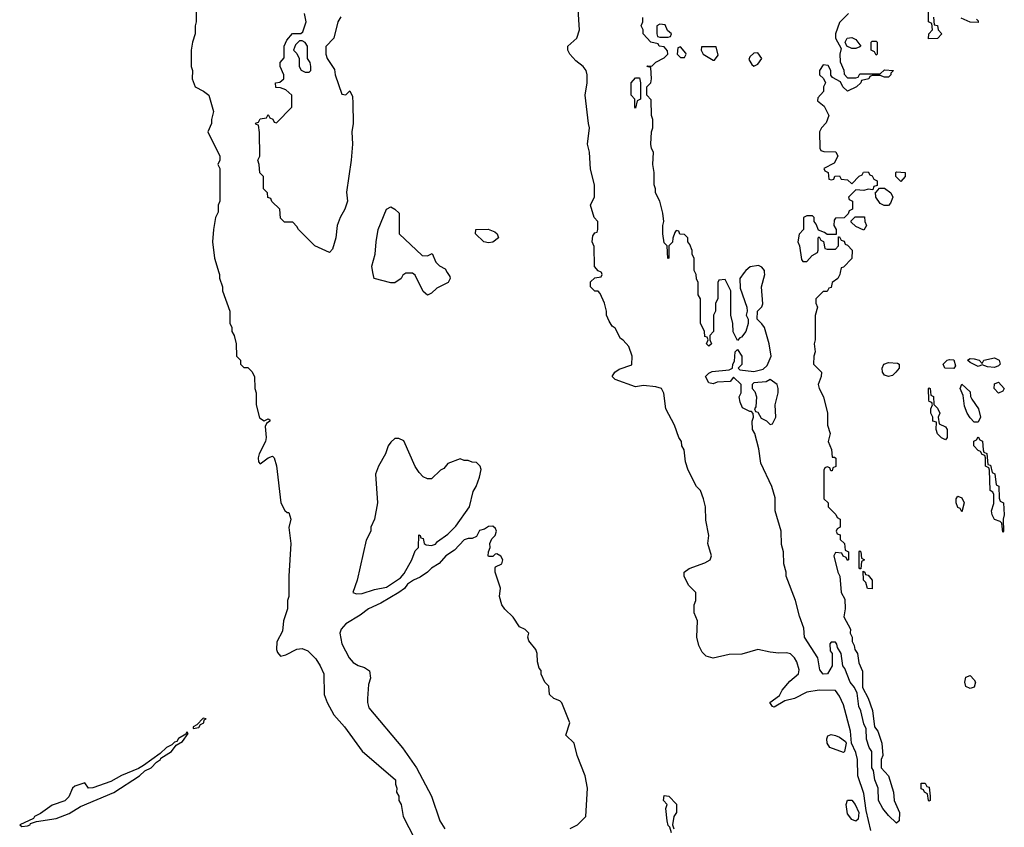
# Model space of a CAD drawing. Header units: inches. Extents: x 2789275 to 2951659, y 860290 to 1033804.
# Tile 84 of 256: x 2852991 to 2857818, y 977278 to 981240. Entities that reach past the tile are written whole.
import ezdxf

# ---------------------------------------------------------------- set-up
doc = ezdxf.new("R2010")
doc.units = ezdxf.units.IN
doc.header["$MEASUREMENT"] = 0
doc.layers.add('C8957', color=7, linetype='Continuous')
doc.layers.add('C8958', color=7, linetype='Continuous')

msp = doc.modelspace()

# ---------------------------------------------------------------- linework, layer by layer
at = {"layer": 'C8957', "color": 2}
for points, elevation in [([(2853968.1, 980000), (2853971.3, 979990), (2853971.6, 979971.6), (2853984.7, 979930), (2853984.7, 979910), (2854022, 979810), (2854022, 979750), (2854031.6, 979731.6), (2854032, 979710), (2854042, 979690), (2854052, 979650), (2854054, 979590), (2854074, 979570), (2854074, 979550), (2854090, 979534), (2854110, 979534), (2854130, 979514), (2854142, 979490), (2854144.7, 979430), (2854151, 979410), (2854151, 979350), (2854166.8, 979286.8), (2854190, 979271.3), (2854210, 979282), (2854216.9, 979276.9), (2854218, 979270), (2854201, 979259), (2854195.3, 979244.7), (2854199.3, 979190), (2854196.4, 979170), (2854166, 979110), (2854160.5, 979090), (2854162.8, 979070), (2854170, 979061), (2854209.4, 979090.6), (2854230, 979098), (2854238, 979090), (2854250.7, 979050.7), (2854271.3, 978870), (2854291.6, 978831.6), (2854302, 978822), (2854310, 978822), (2854321, 978790), (2854311.1, 978748.9), (2854320.7, 978670), (2854311, 978510), (2854311.3, 978410), (2854304.7, 978390), (2854304.7, 978350), (2854284.7, 978290), (2854279.6, 978240.4), (2854251.6, 978188.4), (2854251, 978150), (2854255.3, 978135.3), (2854270, 978118), (2854295.5, 978124.5), (2854350, 978151), (2854375.3, 978155.3), (2854403.6, 978143.6), (2854443.6, 978103.6), (2854464.7, 978070), (2854482, 978030), (2854484.7, 977930), (2854498, 977890), (2854531, 977830), (2854582.8, 977770), (2854670, 977651.3), (2854833.4, 977510), (2854834, 977490), (2854840.7, 977470), (2854838.8, 977450), (2854850.6, 977430), (2854850.7, 977410), (2854860.7, 977390), (2854870.8, 977330), (2854952.8, 977172.8)], 10), ([(2855087.1, 980000), (2855099.6, 979979.6), (2855102, 979970), (2855092, 979950), (2855036.9, 979923.1), (2855010, 979898), (2854990, 979889), (2854970, 979906), (2854930, 979986), (2854916.4, 979996.4), (2854883.6, 979996.4), (2854870, 979986), (2854862, 979970), (2854830, 979949), (2854810, 979948.7), (2854728.7, 979970), (2854722.9, 980000)], 10), ([(2857162.9, 977262.9), (2857140.1, 977360.1), (2857130, 977444), (2857099.5, 977530), (2857098, 977610), (2857090, 977644), (2857068.7, 977690), (2857064.4, 977750), (2857030, 977879), (2857010, 977921.2), (2856990, 977949), (2856911.2, 977951.2), (2856850, 977940.5), (2856790, 977909.3), (2856742.4, 977897.6), (2856690, 977866.6), (2856682, 977870), (2856668, 977890), (2856716.2, 977923.8), (2856729.6, 977950.4), (2856766, 977994), (2856809.2, 978030), (2856812, 978050), (2856800.9, 978090), (2856789.3, 978110), (2856770, 978129.3), (2856750, 978134.5), (2856712.1, 978132.1), (2856670, 978137), (2856610, 978149.4), (2856532.1, 978127.9), (2856470, 978125.6), (2856390, 978108.2), (2856356.8, 978116.8), (2856336.2, 978136.2), (2856319.8, 978170), (2856310.8, 978210), (2856314, 978290), (2856298, 978330), (2856298, 978370), (2856306, 978390), (2856306, 978430), (2856270, 978466), (2856249.2, 978510), (2856249, 978530), (2856272.5, 978547.5), (2856350, 978576), (2856375.3, 978590), (2856382, 978610), (2856364, 978670), (2856369, 978710), (2856354.6, 978785.4), (2856353.2, 978850), (2856344, 978890), (2856328, 978930), (2856309.1, 978949.1), (2856268.7, 979030), (2856255.3, 979070), (2856248, 979130), (2856238, 979150), (2856235.3, 979170), (2856222, 979190), (2856202, 979250), (2856158, 979330), (2856148.4, 979408.4), (2856138, 979430), (2856110, 979438), (2856050, 979445.2), (2856010, 979439), (2855910, 979475.3), (2855895.3, 979490), (2855908, 979510), (2855930, 979524.7), (2855992.9, 979547.1), (2855994, 979590), (2855977.2, 979637.2), (2855950, 979668), (2855936.4, 979676.4), (2855910, 979726), (2855896.4, 979736.4), (2855880.4, 979760.4), (2855868, 979790), (2855868, 979810), (2855858, 979850), (2855836.4, 979896.4), (2855827.3, 979907.3), (2855810, 979908), (2855788.7, 979930), (2855790, 979954), (2855810, 979974), (2855842, 979978), (2855846, 979990), (2855842.7, 980000)], 10), ([(2856543.1, 980000), (2856521, 979970), (2856522.8, 979922.8), (2856556, 979830), (2856558, 979810), (2856552, 979790), (2856562, 979770), (2856562, 979750), (2856551, 979710), (2856530, 979682), (2856521, 979679), (2856510, 979666), (2856488.9, 979708.9), (2856488, 979750), (2856478, 979790), (2856478, 979910), (2856450, 979966), (2856418, 979962), (2856414, 979950), (2856414, 979870), (2856402, 979850), (2856402, 979810), (2856392, 979790), (2856392, 979710), (2856374, 979690), (2856374, 979670), (2856382, 979650), (2856370, 979638), (2856358, 979650), (2856366, 979670), (2856362, 979682), (2856350, 979686), (2856348, 979710), (2856328.4, 979751.6), (2856328, 979870), (2856318, 979890), (2856318, 979950), (2856308.4, 979968.4), (2856308, 979990), (2856303, 980000)], 6), ([(2857013.9, 980000), (2857012, 979990), (2857002, 979970), (2856974, 979950), (2856970, 979926), (2856958, 979922), (2856950, 979906), (2856930, 979906), (2856894, 979870), (2856894, 979850), (2856902, 979830), (2856891.6, 979788.4), (2856891, 979670), (2856886, 979650), (2856891.3, 979610), (2856884.7, 979590), (2856882, 979550), (2856922, 979510), (2856921, 979490), (2856906, 979450), (2856911, 979430), (2856931, 979390), (2856951, 979310), (2856951.1, 979251.1), (2856964.7, 979210), (2856954, 979170), (2856971.1, 979131.1), (2856974, 979094), (2856986, 979094), (2856991.6, 979088.4), (2856991.6, 979048.4), (2856978, 979042), (2856974, 979026), (2856967.3, 979027.3), (2856962, 979042), (2856950, 979046), (2856938, 979042), (2856934, 979030), (2856934, 978890), (2856954, 978870), (2856954, 978850), (2856992.7, 978812.7), (2856998, 978798), (2857014, 978790), (2857014, 978750), (2856998, 978742), (2856994, 978730), (2856998, 978718), (2857012.7, 978712.7), (2857014, 978690), (2857034, 978670), (2857038, 978638), (2857054, 978630), (2857054, 978590), (2857050, 978586), (2857042, 978602), (2857027.3, 978607.3), (2857022, 978622), (2856990, 978626), (2856982, 978610), (2857002, 978530), (2857012, 978510), (2857018, 978430), (2857036.9, 978396.9), (2857038, 978350), (2857032, 978310), (2857064.7, 978250), (2857062, 978230), (2857072, 978210), (2857072, 978190), (2857082, 978170), (2857084.7, 978150), (2857098, 978130), (2857104.7, 978084.7), (2857123.6, 978043.6), (2857123.6, 977963.6), (2857151.1, 977911.1), (2857171.1, 977851.1), (2857182, 977770), (2857198, 977750), (2857218, 977690), (2857222, 977630), (2857214, 977610), (2857214, 977570), (2857250.8, 977530.8), (2857274.8, 977450), (2857278, 977410), (2857304.7, 977350), (2857302, 977310), (2857290, 977298), (2857250, 977335.3), (2857222, 977370), (2857202, 977410), (2857199, 977470), (2857184, 977510), (2857176.4, 977556.4), (2857169, 977570), (2857168.7, 977650), (2857155.3, 977670), (2857142, 977710), (2857140.4, 977760.4), (2857130, 977786), (2857115.3, 977850), (2857105.2, 977870), (2857096.4, 977936.4), (2857083.1, 977963.1), (2857062, 977990), (2857036.4, 978056.4), (2857026, 978070), (2857018, 978130), (2857000.4, 978160.4), (2856996.4, 978176.4), (2856990, 978186), (2856970, 978186), (2856962, 978178), (2856963.6, 978143.6), (2856974, 978130), (2856974, 978070), (2856952, 978030), (2856930, 978029), (2856914, 978050), (2856904, 978110), (2856839, 978210), (2856834.6, 978254.6), (2856813.6, 978313.6), (2856794, 978390), (2856748, 978510), (2856748, 978530), (2856737.2, 978570), (2856735.3, 978630), (2856725.6, 978665.6), (2856724, 978730), (2856695.3, 978830), (2856694.6, 978894.6), (2856678, 978950), (2856624.8, 979064.8), (2856614.6, 979134.6), (2856595.3, 979210), (2856584, 979230), (2856582, 979270), (2856588, 979290), (2856587.3, 979307.3), (2856578, 979318), (2856570, 979318), (2856535.3, 979335.3), (2856523.1, 979363.1), (2856518, 979390), (2856528, 979410), (2856528, 979450), (2856490, 979486), (2856474.8, 979465.2), (2856410, 979461.2), (2856390, 979454), (2856370, 979459), (2856354, 979490), (2856370, 979506), (2856386.3, 979513.7), (2856470, 979522), (2856486, 979530), (2856488, 979550), (2856495.3, 979564.7), (2856498, 979610), (2856510, 979622), (2856530.6, 979590), (2856531, 979549), (2856514, 979530), (2856522, 979522), (2856590, 979514), (2856635.1, 979524.9), (2856656, 979544), (2856675.3, 979590), (2856665.2, 979650), (2856642, 979730), (2856630, 979748), (2856606, 979770), (2856608, 979810), (2856629.5, 979830.5), (2856633.6, 979846.4), (2856627.3, 979930), (2856643.6, 979990), (2856642.8, 980000)], 6), ([(2855690, 977272), (2855726, 977290), (2855766, 977330), (2855775.3, 977470), (2855764, 977530), (2855723.7, 977630), (2855709, 977690), (2855668.7, 977730), (2855688.7, 977790), (2855648.9, 977888.9), (2855639, 977899), (2855609.1, 977909.1), (2855588, 977930), (2855586, 977970), (2855566, 977990), (2855548.4, 978028.4), (2855547.3, 978047.3), (2855538, 978058), (2855528.9, 978088.9), (2855528.7, 978130), (2855522, 978150), (2855488, 978192), (2855482, 978210), (2855488, 978230), (2855470, 978248), (2855442, 978262), (2855410, 978308), (2855370, 978348), (2855355.3, 978370), (2855344, 978410), (2855348.9, 978451.1), (2855322.7, 978530), (2855322, 978550), (2855324, 978556), (2855355.3, 978570), (2855359, 978590), (2855350, 978608), (2855330, 978619), (2855322, 978618), (2855310, 978606), (2855290, 978606), (2855288, 978610), (2855288.7, 978630), (2855298, 978650), (2855295.3, 978670), (2855306.3, 978693.7), (2855322, 978710), (2855328.7, 978730), (2855323.1, 978743.1), (2855310, 978755.3), (2855290, 978754), (2855270, 978741.2), (2855246, 978734), (2855230, 978704), (2855210, 978695.3), (2855190, 978695.3), (2855170, 978688), (2855122.8, 978637.2), (2855081, 978610), (2855047.9, 978572.1), (2855010.7, 978549.3), (2854990, 978528.7), (2854955.3, 978504.7), (2854922, 978490), (2854892, 978470), (2854878, 978450), (2854850, 978429.2), (2854762, 978378), (2854701, 978350), (2854660.9, 978319.1), (2854590, 978276.2), (2854568, 978250), (2854560.5, 978230), (2854570, 978178), (2854606.8, 978110), (2854625.8, 978085.8), (2854650, 978071), (2854682, 978062), (2854706, 978046), (2854711.3, 978010), (2854702, 977978), (2854696, 977910), (2854696, 977890), (2854703.5, 977863.5), (2854867.9, 977667.9), (2854936, 977570), (2855010.7, 977430.7), (2855051, 977310), (2855076, 977270)], 14), ([(2856186, 977250), (2856178, 977278), (2856170, 977286), (2856165.2, 977310), (2856158, 977370), (2856166, 977390), (2856148, 977410), (2856150, 977434), (2856174, 977430), (2856211.6, 977391.6), (2856210.7, 977350), (2856198, 977330), (2856191.3, 977290), (2856198, 977270)], 10)]:
    msp.add_lwpolyline(points, dxfattribs=dict(at, elevation=elevation))
for points, elevation in [([(2857570, 979529.2), (2857526, 979530), (2857518, 979550), (2857538, 979570), (2857550, 979573.4), (2857570.6, 979570.6), (2857578, 979542)], 6), ([(2857770, 979534), (2857736.4, 979536.4), (2857710, 979546), (2857690, 979538), (2857650, 979558), (2857638, 979570), (2857650, 979578), (2857670, 979576), (2857694, 979570), (2857710, 979554), (2857718, 979570), (2857770, 979581), (2857792, 979570), (2857798, 979550), (2857790, 979542)], 6), ([(2857250, 979488.7), (2857230, 979495.3), (2857221.2, 979510), (2857219, 979530), (2857228, 979550), (2857250, 979558.8), (2857294.4, 979554.4), (2857302, 979550), (2857302, 979530), (2857286, 979510), (2857270, 979494)], 6), ([(2856670, 979475.3), (2856650, 979464), (2856590, 979458), (2856582, 979450), (2856582, 979430), (2856595.3, 979415.3), (2856602.8, 979390), (2856599.8, 979340.2), (2856594, 979330), (2856598, 979318), (2856610, 979314), (2856625.4, 979285.4), (2856652, 979272), (2856670, 979254), (2856682, 979258), (2856698, 979290), (2856695.3, 979350), (2856708.7, 979410), (2856709, 979430), (2856704, 979450)], 6), ([(2857530, 979178), (2857510, 979188), (2857490, 979208), (2857484, 979230), (2857486, 979266), (2857468, 979270), (2857468, 979290), (2857458, 979310), (2857458, 979330), (2857466, 979350), (2857462, 979362), (2857450, 979366), (2857447.3, 979372.7), (2857446, 979430), (2857450, 979434), (2857454, 979430), (2857458, 979398), (2857471.1, 979391.1), (2857472.7, 979352.7), (2857490, 979334), (2857502, 979310), (2857494, 979290), (2857498, 979258), (2857530, 979242), (2857538, 979230), (2857538, 979190)], 6), ([(2857670, 979266), (2857650, 979286), (2857635.3, 979310), (2857623.1, 979343.1), (2857616.4, 979396.4), (2857602, 979430), (2857610, 979452), (2857650, 979414), (2857651.6, 979391.6), (2857658, 979378), (2857692, 979330), (2857702, 979290), (2857690, 979266)], 6), ([(2857790, 979408), (2857768, 979430), (2857770, 979454), (2857790, 979462), (2857818, 979430), (2857810, 979418)], 6), ([(2854850, 979186), (2854830, 979186), (2854810, 979168), (2854798, 979150), (2854784.7, 979110), (2854750.9, 979049.1), (2854736, 979010), (2854744.7, 978870), (2854731.1, 978788.9), (2854712, 978750), (2854712, 978730), (2854690, 978686), (2854646, 978490), (2854624.7, 978430), (2854642.5, 978422.5), (2854670, 978424.9), (2854730, 978443.8), (2854790, 978456.3), (2854858.4, 978501.6), (2854876.6, 978523.4), (2854914, 978590), (2854930, 978634), (2854946, 978650), (2854947.3, 978712.7), (2854954, 978710), (2854958, 978698), (2854970, 978694), (2854974, 978670), (2854983.6, 978663.6), (2855010, 978661), (2855030, 978666.8), (2855040.1, 978679.9), (2855090, 978716), (2855130, 978754.8), (2855197, 978850), (2855214.8, 978925.2), (2855229, 978950), (2855244.7, 978995.3), (2855253.6, 979033.6), (2855248.9, 979048.9), (2855230, 979068), (2855210, 979068.7), (2855190, 979078), (2855170, 979078), (2855150, 979086), (2855090, 979062), (2855070, 979038), (2855054, 979030), (2855010, 978988), (2854990, 978988), (2854970, 978998), (2854950, 979018), (2854930, 979048), (2854874.6, 979174.6)], 14), ([(2857810, 978726), (2857806, 978770), (2857798, 978778), (2857770, 978788), (2857759, 978810), (2857755.3, 978830), (2857766, 978866), (2857766, 978910), (2857762, 978922), (2857748, 978930), (2857746, 979030), (2857742, 979042), (2857726, 979050), (2857726, 979090), (2857722, 979102), (2857710, 979106), (2857702, 979122), (2857690, 979126), (2857668, 979150), (2857668.4, 979171.6), (2857682, 979178), (2857690, 979194), (2857698, 979178), (2857711.6, 979171.6), (2857714, 979130), (2857718, 979118), (2857731.6, 979111.6), (2857738, 979058), (2857750, 979054), (2857758, 979018), (2857771.6, 979011.6), (2857778, 978958), (2857791.6, 978951.6), (2857792.7, 978892.7), (2857798, 978878), (2857814, 978870), (2857818, 978810), (2857812, 978790), (2857814, 978730)], 6), ([(2857610, 978826), (2857602, 978842), (2857590, 978846), (2857582, 978870), (2857582, 978890), (2857590, 978902), (2857610, 978894), (2857622, 978870)], 6), ([(2857110, 978546), (2857106, 978550), (2857106, 978630), (2857110, 978634), (2857114, 978630), (2857118, 978598), (2857132, 978590), (2857118, 978582), (2857114, 978546)], 6), ([(2857170, 978448), (2857148, 978450), (2857139, 978479), (2857128, 978490), (2857126, 978534), (2857134, 978530), (2857138, 978518), (2857150, 978514), (2857170.9, 978490.9)], 6), ([(2857650, 977958), (2857630, 977968), (2857624, 977990), (2857630, 978014), (2857650, 978022), (2857670, 978002), (2857676, 977990), (2857670, 977966)], 6), ([(2853890, 977814), (2853859.8, 977780.2), (2853842, 977770), (2853842, 977762), (2853870, 977766.8), (2853878, 977782), (2853893.2, 977790), (2853895.3, 977804.7), (2853906, 977810)], 10), ([(2853810, 977746), (2853806, 977734), (2853770, 977713.2), (2853762, 977698), (2853750, 977696), (2853737.3, 977682.7), (2853711.3, 977670), (2853680.7, 977639.3), (2853598.4, 977581.6), (2853573.4, 977566.6), (2853490, 977531.8), (2853437.7, 977502.3), (2853350, 977471.8), (2853329, 977470), (2853310, 977495.3), (2853260.9, 977479.1), (2853250, 977469.2), (2853232, 977428), (2853212.8, 977407.2), (2853150, 977386), (2853094.1, 977345.9), (2853064, 977330), (2853058.8, 977321.2), (2852991.3, 977290), (2853001.4, 977281.4), (2853030, 977285.5), (2853042, 977290), (2853044, 977296), (2853073.6, 977306.4), (2853170, 977320.5), (2853234.3, 977345.7), (2853290, 977379.5), (2853452.1, 977447.9), (2853579.3, 977530), (2853604.5, 977555.5), (2853636, 977570), (2853662.5, 977597.5), (2853681.2, 977610), (2853683.2, 977616.8), (2853736, 977650), (2853759, 977681), (2853790, 977698), (2853818, 977738)], 10), ([(2857030, 977645.2), (2856962.9, 977670), (2856949.7, 977690), (2856947.9, 977712.1), (2856952.7, 977727.3), (2856970, 977733.4), (2856990, 977727.7), (2857010, 977720.5), (2857038.7, 977698.7), (2857043, 977690), (2857034.8, 977650)], 10), ([(2857450, 977406), (2857446, 977410), (2857442, 977442), (2857426, 977450), (2857422, 977462), (2857410, 977466), (2857410, 977494), (2857430, 977494), (2857438, 977478), (2857450, 977474), (2857454, 977430), (2857454, 977410)], 6), ([(2857090, 977308), (2857070, 977315.3), (2857050, 977344), (2857042.9, 977390), (2857050, 977410.7), (2857070, 977411), (2857086.8, 977390), (2857104.7, 977350), (2857102, 977318)], 10)]:
    msp.add_lwpolyline(points, close=True, dxfattribs=dict(at, elevation=elevation))
at = {"layer": 'C8958', "color": 2}
for points, elevation in [([(2853854.8, 981330), (2853856, 981230), (2853851, 981210), (2853851, 981170), (2853838, 981130), (2853831.3, 981090), (2853831.3, 981010), (2853838, 980990), (2853836, 980950), (2853850.9, 980910.9), (2853892, 980890), (2853918, 980870), (2853942, 980790), (2853932, 980750), (2853932, 980730), (2853914, 980690), (2853972, 980570), (2853972, 980550), (2853962, 980530), (2853972, 980510), (2853972, 980350), (2853964.7, 980330), (2853963.6, 980296.4), (2853952, 980270), (2853941, 980210), (2853937.3, 980150), (2853945.5, 980070), (2853968.1, 980000)], 10), ([(2857471.6, 981251.6), (2857474, 981214), (2857491.1, 981211.1), (2857494, 981190), (2857512, 981170), (2857490, 981148), (2857446, 981146), (2857448, 981170), (2857466, 981190), (2857462, 981222), (2857446, 981230), (2857446, 981330)], 6), ([(2854566.4, 981253.6), (2854551.3, 981230), (2854530.9, 981149.1), (2854491.6, 981108.4), (2854491.6, 981071.6), (2854498, 981050), (2854534.8, 980994.8), (2854538, 980970), (2854570, 980874), (2854590, 980871.3), (2854610, 980891.3), (2854622.8, 980862.8), (2854624.9, 980830), (2854626, 980730), (2854619.3, 980690), (2854622, 980630), (2854616.4, 980550), (2854593.2, 980393.2), (2854598, 980350), (2854586, 980310), (2854561.6, 980270), (2854548, 980230), (2854541.6, 980170), (2854525.5, 980114.5), (2854510, 980097.2), (2854438, 980130), (2854358, 980210), (2854350, 980226), (2854330, 980246), (2854290, 980246), (2854270, 980266), (2854266, 980310), (2854227.3, 980347.3), (2854222, 980362), (2854207.3, 980367.3), (2854206, 980390), (2854186, 980410), (2854186, 980470), (2854168.4, 980488.4), (2854166, 980530), (2854158, 980550), (2854168, 980570), (2854167.3, 980687.3), (2854162, 980722), (2854150, 980726), (2854147.3, 980732.7), (2854162, 980738), (2854170, 980754), (2854202, 980758), (2854210, 980774), (2854218, 980758), (2854232.7, 980752.7), (2854238, 980738), (2854250, 980734), (2854326, 980810), (2854326, 980870), (2854296.4, 980896.4), (2854270, 980906), (2854247.3, 980907.3), (2854246, 980930), (2854267.3, 980932.7), (2854286, 980950), (2854286, 980970), (2854268, 981010), (2854268, 981030), (2854287.3, 981052.7), (2854288, 981110), (2854300.4, 981139.6), (2854328.4, 981171.6), (2854370, 981172), (2854379, 981181), (2854395.3, 981230), (2854388, 981270)], 10), ([(2855842.7, 980000), (2855842, 980002), (2855827.3, 980007.3), (2855808.4, 980028.4), (2855807.3, 980127.3), (2855798, 980150), (2855800.4, 980179.6), (2855810, 980194), (2855822, 980198), (2855826, 980210), (2855826, 980250), (2855808, 980270), (2855789.2, 980330), (2855808.4, 980371.6), (2855809, 980430), (2855790, 980506), (2855784, 980590), (2855774, 980630), (2855785.2, 980710), (2855779, 980730), (2855764, 980870), (2855773.2, 980930), (2855772.7, 980970), (2855768.7, 980990), (2855754, 981010), (2855718, 981038), (2855688, 981070), (2855678, 981090), (2855678, 981110), (2855722, 981150), (2855735.3, 981190), (2855729.2, 981290)], 10), ([(2857054, 981270), (2857010, 981226), (2856991.3, 981170), (2856991.3, 981150), (2857018, 981098), (2857012, 981070), (2857012.7, 981032.7), (2857031.6, 980991.6), (2857032.7, 980972.7), (2857050, 980954), (2857090, 980954), (2857102, 980958), (2857110, 980974), (2857210, 980974), (2857230, 980994), (2857274, 980990), (2857262, 980978), (2857262, 980970), (2857250, 980958), (2857230, 980958), (2857210, 980966), (2857170, 980966), (2857158, 980962), (2857154, 980950), (2857118, 980942), (2857114, 980930), (2857094, 980910), (2857048.7, 980888.7), (2857026, 980910), (2857015.3, 980935.3), (2856976.4, 980956.4), (2856968.4, 980968.4), (2856968, 980990), (2856955.3, 981015.3), (2856930, 981018), (2856912, 980990), (2856912, 980970), (2856931.3, 980951.3), (2856942, 980930), (2856932, 980910), (2856931.6, 980888.4), (2856903.6, 980856.4), (2856902, 980842), (2856935.3, 980815.3), (2856958, 980770), (2856945.4, 980734.6), (2856922, 980710), (2856912, 980690), (2856914, 980610), (2856918, 980598), (2856932.7, 980592.7), (2856991.6, 980591.6), (2857002, 980570), (2856983.6, 980536.4), (2856934, 980510), (2856938, 980498), (2856954, 980490), (2856958, 980458), (2856970, 980454), (2856982, 980458), (2856987.3, 980472.7), (2857010, 980474), (2857018, 980458), (2857050, 980454), (2857070, 980434), (2857107.3, 980472.7), (2857122, 980478), (2857127.3, 980492.7), (2857150, 980494), (2857158, 980478), (2857170, 980474), (2857178, 980458), (2857194, 980450), (2857194, 980426), (2857178, 980422), (2857174, 980406), (2857150, 980408), (2857130, 980402), (2857090, 980406), (2857054, 980370), (2857058, 980358), (2857074, 980350), (2857074, 980310), (2857058, 980302), (2857052.7, 980287.3), (2857032.7, 980267.3), (2856990, 980266), (2856983.6, 980256.4), (2856982, 980230), (2856994, 980210), (2856994, 980186), (2856950, 980186), (2856936.4, 980196.4), (2856907.3, 980207.3), (2856896.4, 980236.4), (2856886, 980250), (2856886, 980270), (2856878, 980278), (2856850, 980278), (2856834, 980270), (2856834, 980210), (2856812.7, 980187.3), (2856806, 980150), (2856814, 980130), (2856823.6, 980063.6), (2856830, 980054), (2856850, 980054), (2856876.4, 980083.6), (2856902, 980098), (2856906, 980110), (2856906, 980170), (2856910, 980174), (2856918, 980158), (2856932, 980152), (2856938, 980118), (2856950, 980114), (2856990, 980114), (2857006, 980130), (2857006, 980174), (2857010, 980174), (2857018, 980158), (2857032.7, 980152.7), (2857038, 980138), (2857050, 980134), (2857072, 980110), (2857070.9, 980069.1), (2857030, 980026), (2857018, 980022), (2857013.9, 980000)], 6), ([(2856303, 980000), (2856298, 980010), (2856298, 980070), (2856288.4, 980088.4), (2856287.3, 980107.3), (2856276.4, 980136.4), (2856266, 980150), (2856266, 980170), (2856250, 980186), (2856227.3, 980187.3), (2856222, 980202), (2856210, 980206), (2856203.6, 980196.4), (2856192.7, 980167.3), (2856191.6, 980148.4), (2856174, 980130), (2856174, 980070), (2856168.4, 980068.4), (2856166, 980130), (2856150, 980146), (2856144, 980190), (2856144, 980230), (2856148.7, 980250), (2856144, 980290), (2856129, 980350), (2856108.7, 980390), (2856108.7, 980410), (2856102, 980430), (2856102, 980490), (2856095.3, 980530), (2856098, 980590), (2856088.4, 980608.4), (2856086, 980630), (2856088, 980690), (2856095.3, 980710), (2856095.3, 980750), (2856088, 980770), (2856087.3, 980847.3), (2856066, 980870), (2856066, 980910), (2856086, 980930), (2856088, 980950), (2856086, 981006), (2856066, 981010), (2856070, 981014), (2856090, 981012), (2856109.1, 981030.9), (2856150, 981052), (2856168, 981070), (2856167.3, 981087.3), (2856150, 981106), (2856126, 981110), (2856122, 981122), (2856086, 981130), (2856048, 981170), (2856048, 981190), (2856038, 981210), (2856046, 981230), (2856046, 981250)], 6), ([(2857682, 981242), (2857690, 981234), (2857690, 981226), (2857650, 981228), (2857607.3, 981247.3)], 6), ([(2854722.9, 980000), (2854717.2, 980030), (2854733.2, 980090), (2854738, 980150), (2854749.4, 980210), (2854789, 980310), (2854810, 980322), (2854831.1, 980311.1), (2854851.3, 980290), (2854852, 980190), (2854963.6, 980083.6), (2854990, 980082), (2855012.7, 980092.7), (2855032, 980050), (2855050, 980032), (2855076.9, 980016.9), (2855087.1, 980000)], 10), ([(2856642.8, 980000), (2856642, 980010), (2856630, 980026), (2856613.8, 980033.8), (2856572.2, 980027.8), (2856550.3, 980009.7), (2856543.1, 980000)], 6)]:
    msp.add_lwpolyline(points, dxfattribs=dict(at, elevation=elevation))
for points, elevation in [([(2856130, 981218), (2856114, 981210), (2856114, 981170), (2856118, 981158), (2856130, 981154), (2856170, 981154), (2856182, 981158), (2856186, 981170), (2856167.3, 981187.3), (2856155.3, 981215.3)], 6), ([(2854376.4, 981136.4), (2854363.6, 981136.4), (2854343.6, 981116.4), (2854334, 981090), (2854350, 981074), (2854362, 981050), (2854362, 981010), (2854371.6, 980991.6), (2854390, 980982), (2854410, 980982), (2854418, 980990), (2854418, 981010), (2854415.3, 981030), (2854402, 981050), (2854402, 981110), (2854390, 981128)], 10), ([(2857070, 981098), (2857046, 981110), (2857038, 981130), (2857048, 981150), (2857070, 981152), (2857090, 981142), (2857114, 981110), (2857110, 981106), (2857090, 981098)], 6), ([(2857190, 981066), (2857182, 981082), (2857166, 981090), (2857166, 981130), (2857170, 981134), (2857190, 981134), (2857194, 981130), (2857194, 981070)], 6), ([(2856230, 981106), (2856218, 981102), (2856214, 981070), (2856230, 981054), (2856250, 981054), (2856258, 981070), (2856256.4, 981076.4)], 6), ([(2856406, 981106), (2856334, 981106), (2856332, 981090), (2856342, 981070), (2856390, 981042), (2856398, 981042), (2856414.6, 981065.4)], 6), ([(2856610, 981078), (2856590, 981075.3), (2856570, 981058), (2856565.4, 981045.4), (2856579.6, 981019.6), (2856590, 981012), (2856610, 981022), (2856628.7, 981050)], 6), ([(2856010, 980806), (2856006, 980810), (2856006, 980850), (2855989.1, 980869.1), (2855989, 980930), (2856010, 980954), (2856030, 980954), (2856034, 980930), (2856034, 980850), (2856018, 980842)], 6), ([(2857310, 980446), (2857286, 980470), (2857286, 980490), (2857290, 980494), (2857332, 980490), (2857332, 980470)], 6), ([(2857250, 980328), (2857228.4, 980328.4), (2857210, 980338), (2857188, 980370), (2857186, 980394), (2857190, 980394), (2857206, 980414), (2857230, 980414), (2857262, 980390), (2857271.1, 980368.9), (2857259.8, 980340.2)], 6), ([(2857130, 980208), (2857090, 980226), (2857067.3, 980247.3), (2857067.3, 980252.7), (2857087.3, 980272.7), (2857132.7, 980272.7), (2857134, 980250), (2857142, 980230)], 6), ([(2855290, 980145.2), (2855266, 980150), (2855226, 980190), (2855228, 980210), (2855288.4, 980211.6), (2855319.8, 980199.8), (2855332, 980190), (2855338, 980170), (2855310, 980149.2)], 10)]:
    msp.add_lwpolyline(points, close=True, dxfattribs=dict(at, elevation=elevation))

doc.saveas('drawing.dxf')
